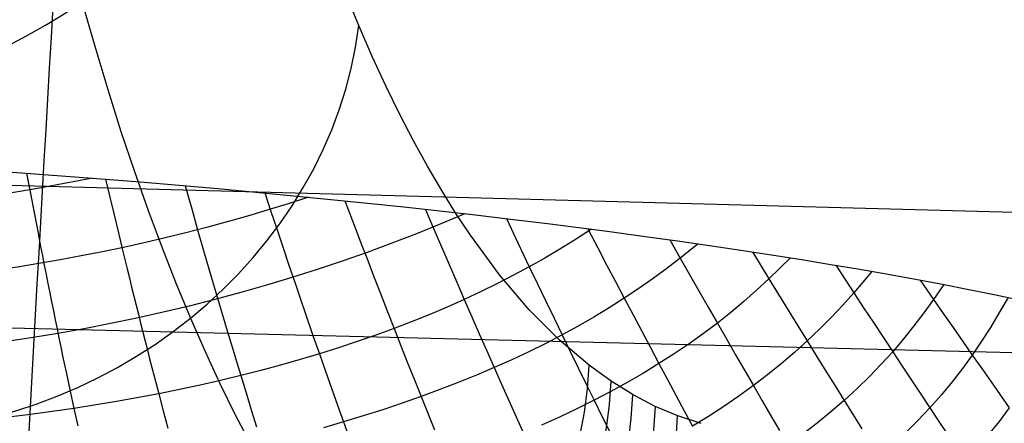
# Model space of a CAD drawing. Extents: x -274 to 274, y -220 to 276.
# Tile 31 of 164: x -254.45 to -250.19, y 10.96 to 12.71. Entities that reach past the tile are written whole.
import ezdxf

# ---------------------------------------------------------------- set-up
doc = ezdxf.new("R2010")
doc.units = 0
doc.layers.add('PREDEFINITO', color=7, linetype='CONTINUOUS')

msp = doc.modelspace()

# ---------------------------------------------------------------- linework, layer by layer
at = {"layer": 'PREDEFINITO'}
for p, q in [((-252.9792, 12.6815, 723.9822), (-253.0354, 12.8179, 724.2649)), ((-254.1763, 12.7851, 726.8109), (-254.1211, 12.592, 726.5256)), ((-252.9212, 12.5484, 723.6916), (-252.9792, 12.6815, 723.9822)), ((-254.1211, 12.592, 726.5256), (-254.0648, 12.4052, 726.2365)), ((-252.8625, 12.4212, 723.3986), (-252.9212, 12.5484, 723.6916)), ((-254.0648, 12.4052, 726.2365), (-254.0075, 12.2248, 725.9438)), ((-252.803, 12.2997, 723.1033), (-252.8625, 12.4212, 723.3986)), ((-249.1498, 11.8478, 696.2477), (-264.7946, 12.2666, 692.9204)), ((-252.7429, 12.1839, 722.8058), (-252.803, 12.2997, 723.1033)), ((-254.0075, 12.2248, 725.9438), (-253.9492, 12.0507, 725.6477)), ((-252.6822, 12.0738, 722.5063), (-252.7429, 12.1839, 722.8058)), ((-253.9492, 12.0507, 725.6477), (-253.8899, 11.883, 725.3485)), ((-252.6209, 11.9692, 722.2048), (-252.6822, 12.0738, 722.5063)), ((-254.4154, 12.0443, 694.6431), (-254.4014, 11.9706, 694.6492)), ((-254.0736, 12.0182, 694.581), (-254.0552, 11.9408, 694.5856)), ((-254.4014, 11.9706, 694.6492), (-254.3859, 11.889, 694.6542)), ((-253.7303, 11.9897, 694.5007), (-253.7017, 11.8895, 694.5036)), ((-252.559, 11.8701, 721.9015), (-252.6209, 11.9692, 722.2048)), ((-254.0552, 11.9408, 694.5856), (-254.0368, 11.8638, 694.5887)), ((-253.3857, 11.9586, 694.4013), (-253.3606, 11.8835, 694.4011)), ((-253.0393, 11.9247, 694.2817), (-252.9921, 11.8012, 694.2756)), ((-254.3859, 11.889, 694.6542), (-254.3704, 11.8078, 694.6569)), ((-253.8899, 11.883, 725.3485), (-253.8299, 11.7217, 725.0464)), ((-253.7017, 11.8895, 694.5036), (-253.6731, 11.7898, 694.5036)), ((-253.3606, 11.8835, 694.4011), (-253.3341, 11.8042, 694.3993)), ((-252.6911, 11.8878, 694.1403), (-252.6547, 11.8029, 694.1324)), ((-254.0368, 11.8638, 694.5887), (-254.0185, 11.7872, 694.5898)), ((-252.4966, 11.7764, 721.5965), (-252.559, 11.8701, 721.9015)), ((-252.3411, 11.8477, 693.9753), (-252.2916, 11.7435, 693.9594)), ((-254.3704, 11.8078, 694.6569), (-254.3548, 11.7271, 694.6572)), ((-253.3341, 11.8042, 694.3993), (-253.3076, 11.7254, 694.3954)), ((-252.9921, 11.8012, 694.2756), (-252.9686, 11.7397, 694.2709)), ((-252.6547, 11.8029, 694.1324), (-252.6218, 11.7262, 694.1235)), ((-251.9738, 11.8021, 693.7754), (-252.0465, 11.7552, 693.8227)), ((-251.9888, 11.804, 693.7841), (-251.9461, 11.7219, 693.7663)), ((-254.0185, 11.7872, 694.5898), (-254.0002, 11.711, 694.5887)), ((-253.6731, 11.7898, 694.5036), (-253.6502, 11.7104, 694.5009)), ((-252.3703, 11.605, 720.982), (-252.4966, 11.7764, 721.5965)), ((-252.0465, 11.7552, 693.8227), (-252.1102, 11.7159, 693.8626)), ((-251.6343, 11.7565, 693.5638), (-251.5895, 11.677, 693.5403)), ((-254.3548, 11.7271, 694.6572), (-254.347, 11.687, 694.6563)), ((-254.0002, 11.711, 694.5887), (-253.9906, 11.6711, 694.587)), ((-253.8299, 11.7217, 725.0464), (-253.7689, 11.5668, 724.7416)), ((-253.6502, 11.7104, 694.5009), (-253.6273, 11.6314, 694.4957)), ((-253.3076, 11.7254, 694.3954), (-253.2812, 11.647, 694.3893)), ((-252.9686, 11.7397, 694.2709), (-252.9451, 11.6785, 694.2649)), ((-252.6218, 11.7262, 694.1235), (-252.5889, 11.65, 694.1128)), ((-252.2916, 11.7435, 693.9594), (-252.242, 11.6399, 693.9403)), ((-252.1102, 11.7159, 693.8626), (-252.1754, 11.6775, 693.9018)), ((-251.9461, 11.7219, 693.7663), (-251.9079, 11.6489, 693.7488)), ((-251.5122, 11.7392, 693.4807), (-251.5895, 11.677, 693.5403)), ((-254.347, 11.687, 694.6563), (-254.3392, 11.647, 694.6547)), ((-253.9906, 11.6711, 694.587), (-253.9809, 11.6314, 694.5847)), ((-252.9451, 11.6785, 694.2649), (-252.9154, 11.6014, 694.2551)), ((-252.1754, 11.6775, 693.9018), (-252.242, 11.6399, 693.9403)), ((-251.5895, 11.677, 693.5403), (-251.6476, 11.6326, 693.5833)), ((-251.5895, 11.677, 693.5403), (-251.5493, 11.6063, 693.5177)), ((-251.2772, 11.7043, 693.3099), (-251.206, 11.5875, 693.2638)), ((-251.1128, 11.6788, 693.181), (-251.206, 11.5875, 693.2638)), ((-249.1831, 11.2449, 696.333), (-264.829, 11.6302, 693.0063)), ((-254.3392, 11.647, 694.6547), (-254.3314, 11.6072, 694.6524)), ((-253.9809, 11.6314, 694.5847), (-253.9712, 11.5919, 694.5816)), ((-253.6273, 11.6314, 694.4957), (-253.6044, 11.553, 694.4878)), ((-253.2812, 11.647, 694.3893), (-253.2549, 11.5692, 694.3806)), ((-252.5889, 11.65, 694.1128), (-252.5561, 11.5741, 694.0998)), ((-252.242, 11.6399, 693.9403), (-252.3102, 11.6032, 693.9779)), ((-252.242, 11.6399, 693.9403), (-252.2063, 11.5656, 693.924)), ((-251.9079, 11.6489, 693.7488), (-251.8697, 11.5762, 693.7295)), ((-251.6476, 11.6326, 693.5833), (-251.7073, 11.5888, 693.6257)), ((-250.9169, 11.6468, 693.0167), (-250.8393, 11.5276, 692.956)), ((-254.3314, 11.6072, 694.6524), (-254.3235, 11.5675, 694.6493)), ((-253.9712, 11.5919, 694.5816), (-253.9615, 11.5525, 694.5778)), ((-252.9154, 11.6014, 694.2551), (-252.8857, 11.5249, 694.2427)), ((-252.3102, 11.6032, 693.9779), (-252.3798, 11.5675, 694.0145)), ((-252.2424, 11.4544, 720.3624), (-252.3703, 11.605, 720.982)), ((-251.7073, 11.5888, 693.6257), (-251.7686, 11.5459, 693.6673)), ((-251.5493, 11.6063, 693.5177), (-251.5091, 11.5359, 693.4934)), ((-251.206, 11.5875, 693.2638), (-251.2592, 11.5385, 693.3085)), ((-251.206, 11.5875, 693.2638), (-251.1644, 11.5197, 693.2346)), ((-250.7614, 11.6202, 692.877), (-250.8393, 11.5276, 692.956)), ((-250.5527, 11.5827, 692.6754), (-250.4947, 11.4985, 692.6214)), ((-254.3235, 11.5675, 694.6493), (-254.3156, 11.5279, 694.6455)), ((-253.9615, 11.5525, 694.5778), (-253.9518, 11.5132, 694.5733)), ((-253.7689, 11.5668, 724.7416), (-253.7073, 11.4183, 724.4344)), ((-253.6044, 11.553, 694.4878), (-253.5929, 11.514, 694.4828)), ((-253.2549, 11.5692, 694.3806), (-253.2417, 11.5305, 694.3751)), ((-252.5561, 11.5741, 694.0998), (-252.5233, 11.4989, 694.0844)), ((-252.3798, 11.5675, 694.0145), (-252.4508, 11.5327, 694.05)), ((-252.2063, 11.5656, 693.924), (-252.1707, 11.4918, 693.9054)), ((-251.8697, 11.5762, 693.7295), (-251.8316, 11.504, 693.7081)), ((-251.7686, 11.5459, 693.6673), (-251.8316, 11.504, 693.7081)), ((-251.5091, 11.5359, 693.4934), (-251.469, 11.466, 693.467)), ((-251.2592, 11.5385, 693.3085), (-251.314, 11.4903, 693.3526)), ((-250.45, 11.5634, 692.5697), (-250.4947, 11.4985, 692.6214)), ((-254.3156, 11.5279, 694.6455), (-254.3076, 11.4885, 694.641)), ((-253.9518, 11.5132, 694.5733), (-253.9421, 11.4741, 694.5681)), ((-253.5929, 11.514, 694.4828), (-253.5815, 11.4752, 694.4771)), ((-253.2417, 11.5305, 694.3751), (-253.2285, 11.492, 694.369)), ((-252.8857, 11.5249, 694.2427), (-252.8561, 11.449, 694.2277)), ((-252.5233, 11.4989, 694.0844), (-252.5972, 11.4661, 694.1175)), ((-252.4508, 11.5327, 694.05), (-252.5233, 11.4989, 694.0844)), ((-252.5233, 11.4989, 694.0844), (-252.4907, 11.4243, 694.0662)), ((-251.8316, 11.504, 693.7081), (-251.8963, 11.463, 693.7479)), ((-251.8316, 11.504, 693.7081), (-251.7937, 11.4324, 693.6843)), ((-251.1644, 11.5197, 693.2346), (-251.1228, 11.4523, 693.2035)), ((-250.8393, 11.5276, 692.956), (-250.8869, 11.4744, 693.0017)), ((-250.8393, 11.5276, 692.956), (-250.7969, 11.4631, 692.9204)), ((-250.4947, 11.4985, 692.6214), (-250.5362, 11.4411, 692.6673)), ((-250.4947, 11.4985, 692.6214), (-250.4524, 11.4377, 692.5801)), ((-250.1721, 11.5079, 692.2591), (-250.2116, 11.439, 692.3103)), ((-254.3076, 11.4885, 694.641), (-254.2997, 11.4493, 694.6357)), ((-253.9421, 11.4741, 694.5681), (-253.9323, 11.4351, 694.5622)), ((-253.5815, 11.4752, 694.4771), (-253.57, 11.4365, 694.4707)), ((-253.2285, 11.492, 694.369), (-253.2153, 11.4536, 694.3621)), ((-253.2153, 11.4536, 694.3621), (-253.2022, 11.4154, 694.3546)), ((-252.5972, 11.4661, 694.1175), (-252.6724, 11.4343, 694.1495)), ((-252.113, 11.3241, 719.7386), (-252.2424, 11.4544, 720.3624)), ((-252.1707, 11.4918, 693.9054), (-252.1353, 11.4186, 693.8843)), ((-251.8963, 11.463, 693.7479), (-251.9626, 11.423, 693.7866)), ((-251.469, 11.466, 693.467), (-251.4291, 11.3967, 693.4385)), ((-251.314, 11.4903, 693.3526), (-251.3706, 11.443, 693.396)), ((-251.1228, 11.4523, 693.2035), (-251.0815, 11.3855, 693.1704)), ((-250.8869, 11.4744, 693.0017), (-250.9362, 11.4219, 693.0469)), ((-250.7969, 11.4631, 692.9204), (-250.7547, 11.3991, 692.8831)), ((-254.2997, 11.4493, 694.6357), (-254.2917, 11.4102, 694.6297)), ((-254.2917, 11.4102, 694.6297), (-254.2837, 11.3713, 694.623)), ((-253.9323, 11.4351, 694.5622), (-253.9226, 11.3963, 694.5555)), ((-253.7073, 11.4183, 724.4344), (-253.6438, 11.2735, 724.1189)), ((-253.57, 11.4365, 694.4707), (-253.5585, 11.398, 694.4636)), ((-253.2022, 11.4154, 694.3546), (-253.189, 11.3773, 694.3463)), ((-252.8561, 11.449, 694.2277), (-252.8267, 11.3737, 694.21)), ((-252.6724, 11.4343, 694.1495), (-252.7489, 11.4035, 694.1803)), ((-252.4907, 11.4243, 694.0662), (-252.4582, 11.3503, 694.0453)), ((-252.1353, 11.4186, 693.8843), (-252.1001, 11.3461, 693.8607)), ((-251.9626, 11.423, 693.7866), (-252.0305, 11.384, 693.8242)), ((-251.7937, 11.4324, 693.6843), (-251.756, 11.3614, 693.6581)), ((-251.3706, 11.443, 693.396), (-251.4291, 11.3967, 693.4385)), ((-250.9362, 11.4219, 693.0469), (-250.9873, 11.3702, 693.0914)), ((-250.5362, 11.4411, 692.6673), (-250.5793, 11.3843, 692.7129)), ((-250.4524, 11.4377, 692.5801), (-250.4103, 11.3773, 692.5369)), ((-250.2116, 11.439, 692.3103), (-250.2483, 11.3782, 692.3557)), ((-254.2837, 11.3713, 694.623), (-254.2757, 11.3325, 694.6156)), ((-253.9226, 11.3963, 694.5555), (-253.9128, 11.3577, 694.5482)), ((-253.5585, 11.398, 694.4636), (-253.5471, 11.3596, 694.4558)), ((-253.189, 11.3773, 694.3463), (-253.1759, 11.3395, 694.3373)), ((-252.8267, 11.3737, 694.21), (-252.9057, 11.3448, 694.2385)), ((-252.7489, 11.4035, 694.1803), (-252.8267, 11.3737, 694.21)), ((-252.8267, 11.3737, 694.21), (-252.7973, 11.299, 694.1895)), ((-252.0305, 11.384, 693.8242), (-252.1001, 11.3461, 693.8607)), ((-251.4291, 11.3967, 693.4385), (-251.4894, 11.3513, 693.48)), ((-251.4291, 11.3967, 693.4385), (-251.3895, 11.3281, 693.4075)), ((-251.0815, 11.3855, 693.1704), (-251.0404, 11.3194, 693.1351)), ((-250.9873, 11.3702, 693.0914), (-251.0404, 11.3194, 693.1351)), ((-250.7547, 11.3991, 692.8831), (-250.7127, 11.3358, 692.8437)), ((-250.5793, 11.3843, 692.7129), (-250.6242, 11.3283, 692.7579)), ((-250.4103, 11.3773, 692.5369), (-250.3684, 11.3176, 692.492)), ((-250.2483, 11.3782, 692.3557), (-250.2866, 11.318, 692.4007)), ((-254.2757, 11.3325, 694.6156), (-254.2676, 11.2939, 694.6075)), ((-253.9128, 11.3577, 694.5482), (-253.903, 11.3192, 694.5401)), ((-253.5471, 11.3596, 694.4558), (-253.5356, 11.3214, 694.4472)), ((-253.1759, 11.3395, 694.3373), (-253.1497, 11.2642, 694.3173)), ((-252.9057, 11.3448, 694.2385), (-252.9859, 11.317, 694.2659)), ((-252.4582, 11.3503, 694.0453), (-252.4259, 11.2771, 694.0217)), ((-252.1001, 11.3461, 693.8607), (-252.1713, 11.3092, 693.8961)), ((-251.9824, 11.2134, 719.1116), (-252.113, 11.3241, 719.7386)), ((-252.1001, 11.3461, 693.8607), (-252.0651, 11.2743, 693.8344)), ((-251.756, 11.3614, 693.6581), (-251.7185, 11.2911, 693.6293)), ((-251.4894, 11.3513, 693.48), (-251.5516, 11.307, 693.5204)), ((-251.3895, 11.3281, 693.4075), (-251.3503, 11.2602, 693.3741)), ((-250.7127, 11.3358, 692.8437), (-250.6711, 11.2731, 692.8023)), ((-250.6242, 11.3283, 692.7579), (-250.6711, 11.2731, 692.8023)), ((-254.2676, 11.2939, 694.6075), (-254.2595, 11.2554, 694.5987)), ((-253.903, 11.3192, 694.5401), (-253.8933, 11.2809, 694.5314)), ((-253.8933, 11.2809, 694.5314), (-253.8835, 11.2427, 694.5219)), ((-253.5356, 11.3214, 694.4472), (-253.5241, 11.2834, 694.438)), ((-253.5241, 11.2834, 694.438), (-253.5126, 11.2455, 694.4281)), ((-253.0672, 11.2901, 694.2922), (-253.1497, 11.2642, 694.3173)), ((-252.9859, 11.317, 694.2659), (-253.0672, 11.2901, 694.2922)), ((-252.7973, 11.299, 694.1895), (-252.768, 11.2251, 694.1662)), ((-252.1713, 11.3092, 693.8961), (-252.244, 11.2733, 693.9304)), ((-251.7185, 11.2911, 693.6293), (-251.6814, 11.2216, 693.598)), ((-251.5516, 11.307, 693.5204), (-251.6156, 11.2638, 693.5597)), ((-251.0404, 11.3194, 693.1351), (-251.0955, 11.2697, 693.1779)), ((-251.0404, 11.3194, 693.1351), (-250.9998, 11.254, 693.0975)), ((-250.3684, 11.3176, 692.492), (-250.3269, 11.2586, 692.4451)), ((-250.2866, 11.318, 692.4007), (-250.3269, 11.2586, 692.4451)), ((-254.2595, 11.2554, 694.5987), (-254.2514, 11.2171, 694.5892)), ((-253.8835, 11.2427, 694.5219), (-253.8639, 11.1668, 694.501)), ((-253.6438, 11.2735, 724.1189), (-253.5795, 11.1353, 723.8013)), ((-253.5126, 11.2455, 694.4281), (-253.4897, 11.1703, 694.4061)), ((-253.2332, 11.2393, 694.3412), (-253.3177, 11.2153, 694.364)), ((-253.1497, 11.2642, 694.3173), (-253.2332, 11.2393, 694.3412)), ((-253.1497, 11.2642, 694.3173), (-253.1235, 11.1896, 694.2945)), ((-252.4259, 11.2771, 694.0217), (-252.3938, 11.2046, 693.9954)), ((-252.3182, 11.2384, 693.9635), (-252.3938, 11.2046, 693.9954)), ((-252.244, 11.2733, 693.9304), (-252.3182, 11.2384, 693.9635)), ((-252.0651, 11.2743, 693.8344), (-252.0304, 11.2032, 693.8055)), ((-251.6156, 11.2638, 693.5597), (-251.6814, 11.2216, 693.598)), ((-251.3503, 11.2602, 693.3741), (-251.3114, 11.1931, 693.3382)), ((-251.0955, 11.2697, 693.1779), (-251.1527, 11.221, 693.2196)), ((-250.9998, 11.254, 693.0975), (-250.9596, 11.1895, 693.0575)), ((-250.6711, 11.2731, 692.8023), (-250.7203, 11.2189, 692.8458)), ((-250.6711, 11.2731, 692.8023), (-250.6301, 11.2112, 692.7587)), ((-250.3269, 11.2586, 692.4451), (-250.3694, 11.2001, 692.4888)), ((-250.3269, 11.2586, 692.4451), (-250.286, 11.2004, 692.3963)), ((-254.2514, 11.2171, 694.5892), (-254.2433, 11.1789, 694.579)), ((-253.3177, 11.2153, 694.364), (-253.4032, 11.1923, 694.3856)), ((-252.768, 11.2251, 694.1662), (-252.7388, 11.1519, 694.1403)), ((-252.3938, 11.2046, 693.9954), (-252.4708, 11.1718, 694.0262)), ((-252.3938, 11.2046, 693.9954), (-252.3619, 11.1328, 693.9665)), ((-252.0304, 11.2032, 693.8055), (-251.996, 11.133, 693.774)), ((-251.8883, 11.1454, 718.6614), (-251.9824, 11.2134, 719.1116)), ((-251.6814, 11.2216, 693.598), (-251.749, 11.1805, 693.6351)), ((-251.6814, 11.2216, 693.598), (-251.6446, 11.1529, 693.5642)), ((-251.1527, 11.221, 693.2196), (-251.2119, 11.1734, 693.2603)), ((-250.7203, 11.2189, 692.8458), (-250.7716, 11.1658, 692.8883)), ((-250.6301, 11.2112, 692.7587), (-250.5896, 11.1502, 692.7129)), ((-250.3694, 11.2001, 692.4888), (-250.4141, 11.1426, 692.5317)), ((-250.286, 11.2004, 692.3963), (-250.2457, 11.143, 692.3454)), ((-254.2433, 11.1789, 694.579), (-254.2271, 11.1031, 694.5566)), ((-253.8639, 11.1668, 694.501), (-253.8442, 11.0916, 694.4773)), ((-253.4897, 11.1703, 694.4061), (-253.5771, 11.1492, 694.4255)), ((-253.4032, 11.1923, 694.3856), (-253.4897, 11.1703, 694.4061)), ((-253.4897, 11.1703, 694.4061), (-253.4668, 11.0957, 694.3815)), ((-253.1235, 11.1896, 694.2945), (-253.0974, 11.1157, 694.2691)), ((-252.4708, 11.1718, 694.0262), (-252.5492, 11.14, 694.0558)), ((-251.749, 11.1805, 693.6351), (-251.8183, 11.1404, 693.6712)), ((-251.6446, 11.1529, 693.5642), (-251.6082, 11.085, 693.5278)), ((-251.3114, 11.1931, 693.3382), (-251.273, 11.1268, 693.2999)), ((-251.2119, 11.1734, 693.2603), (-251.273, 11.1268, 693.2999)), ((-250.9596, 11.1895, 693.0575), (-250.9198, 11.1257, 693.0152)), ((-250.7716, 11.1658, 692.8883), (-250.8251, 11.1138, 692.93)), ((-253.6653, 11.1291, 694.4439), (-253.8442, 11.0916, 694.4773)), ((-253.5771, 11.1492, 694.4255), (-253.6653, 11.1291, 694.4439)), ((-253.5795, 11.1353, 723.8013), (-253.5147, 11.0035, 723.4816)), ((-253.0974, 11.1157, 694.2691), (-253.0714, 11.0425, 694.2409)), ((-252.7388, 11.1519, 694.1403), (-252.7098, 11.0794, 694.1116)), ((-252.5492, 11.14, 694.0558), (-252.6289, 11.1092, 694.0843)), ((-252.3619, 11.1328, 693.9665), (-252.3301, 11.0617, 693.9349)), ((-251.996, 11.133, 693.774), (-251.9618, 11.0634, 693.7399)), ((-251.8183, 11.1404, 693.6712), (-251.8892, 11.1014, 693.7061)), ((-251.7937, 11.0864, 718.21), (-251.8883, 11.1454, 718.6614)), ((-251.273, 11.1268, 693.2999), (-251.3361, 11.0814, 693.3385)), ((-251.273, 11.1268, 693.2999), (-251.235, 11.0613, 693.2592)), ((-250.9198, 11.1257, 693.0152), (-250.8807, 11.0628, 692.9706)), ((-250.8251, 11.1138, 692.93), (-250.8807, 11.0628, 692.9706)), ((-250.5896, 11.1502, 692.7129), (-250.5496, 11.09, 692.665)), ((-250.4141, 11.1426, 692.5317), (-250.4611, 11.0861, 692.5738)), ((-250.2457, 11.143, 692.3454), (-250.206, 11.0865, 692.2927)), ((-254.2271, 11.1031, 694.5566), (-254.2107, 11.0279, 694.5314)), ((-253.8442, 11.0916, 694.4773), (-254.0261, 11.0579, 694.5065)), ((-253.8442, 11.0916, 694.4773), (-253.8246, 11.0171, 694.451)), ((-253.4668, 11.0957, 694.3815), (-253.4439, 11.0218, 694.3541)), ((-252.7098, 11.0794, 694.1116), (-252.792, 11.0505, 694.1379)), ((-252.6289, 11.1092, 694.0843), (-252.7098, 11.0794, 694.1116)), ((-252.7098, 11.0794, 694.1116), (-252.681, 11.0075, 694.0804)), ((-251.8892, 11.1014, 693.7061), (-251.9618, 11.0634, 693.7399)), ((-251.6974, 11.0364, 717.7512), (-251.7937, 11.0864, 718.21)), ((-251.6082, 11.085, 693.5278), (-251.5722, 11.0178, 693.489)), ((-251.3361, 11.0814, 693.3385), (-251.401, 11.037, 693.376)), ((-250.5496, 11.09, 692.665), (-250.5103, 11.0306, 692.615)), ((-250.4611, 11.0861, 692.5738), (-250.5103, 11.0306, 692.615)), ((-250.206, 11.0865, 692.2927), (-250.167, 11.0308, 692.238)), ((-254.2107, 11.0279, 694.5314), (-254.3978, 11.0017, 694.5521)), ((-254.0261, 11.0579, 694.5065), (-254.2107, 11.0279, 694.5314)), ((-254.2107, 11.0279, 694.5314), (-254.1944, 10.9534, 694.5036)), ((-253.0714, 11.0425, 694.2409), (-253.0455, 10.9699, 694.2101)), ((-252.792, 11.0505, 694.1379), (-252.8754, 11.0227, 694.1631)), ((-252.3301, 11.0617, 693.9349), (-252.2986, 10.9914, 693.9008)), ((-252.0359, 11.0265, 693.7726), (-252.1116, 10.9906, 693.8042)), ((-251.9618, 11.0634, 693.7399), (-252.0359, 11.0265, 693.7726)), ((-251.9618, 11.0634, 693.7399), (-251.9279, 10.9947, 693.7033)), ((-251.6006, 10.9964, 717.2915), (-251.6974, 11.0364, 717.7512)), ((-251.401, 11.037, 693.376), (-251.4679, 10.9937, 693.4124)), ((-251.235, 11.0613, 693.2592), (-251.1975, 10.9967, 693.2162)), ((-250.8807, 11.0628, 692.9706), (-250.9384, 11.013, 693.0103)), ((-250.8807, 11.0628, 692.9706), (-250.842, 11.0008, 692.9238)), ((-250.5103, 11.0306, 692.615), (-250.5618, 10.9763, 692.6552)), ((-250.5103, 11.0306, 692.615), (-250.4715, 10.9722, 692.5629)), ((-250.167, 11.0308, 692.238), (-250.2115, 10.972, 692.2784)), ((-254.3978, 11.0017, 694.5521), (-254.5869, 10.9791, 694.5687)), ((-253.8246, 11.0171, 694.451), (-253.8049, 10.9432, 694.4219)), ((-253.5147, 11.0035, 723.4816), (-253.4492, 10.8781, 723.1599)), ((-253.4439, 11.0218, 694.3541), (-253.4211, 10.9486, 694.3241)), ((-252.9599, 10.9958, 694.1871), (-253.0455, 10.9699, 694.2101)), ((-252.8754, 11.0227, 694.1631), (-252.9599, 10.9958, 694.1871)), ((-252.681, 11.0075, 694.0804), (-252.6523, 10.9364, 694.0465)), ((-252.2986, 10.9914, 693.9008), (-252.2674, 10.9218, 693.8642)), ((-252.1116, 10.9906, 693.8042), (-252.1888, 10.9557, 693.8347)), ((-251.9279, 10.9947, 693.7033), (-251.8943, 10.9267, 693.6642)), ((-251.4986, 10.9638, 716.8082), (-251.6006, 10.9964, 717.2915)), ((-251.5722, 11.0178, 693.489), (-251.5365, 10.9515, 693.4478)), ((-251.4679, 10.9937, 693.4124), (-251.5365, 10.9515, 693.4478)), ((-251.1975, 10.9967, 693.2162), (-251.1604, 10.9329, 693.1708)), ((-250.9384, 11.013, 693.0103), (-250.9982, 10.9642, 693.0489)), ((-250.842, 11.0008, 692.9238), (-250.8039, 10.9396, 692.8748)), ((-253.0455, 10.9699, 694.2101), (-253.1322, 10.945, 694.2321)), ((-253.0455, 10.9699, 694.2101), (-253.0197, 10.8981, 694.1768)), ((-250.9982, 10.9642, 693.0489), (-251.06, 10.9165, 693.0865)), ((-250.5618, 10.9763, 692.6552), (-250.6155, 10.9231, 692.6945)), ((-250.4715, 10.9722, 692.5629), (-250.4334, 10.9146, 692.5087)), ((-250.2115, 10.972, 692.2784), (-250.2583, 10.9142, 692.318))]:
    msp.add_line(p, q, dxfattribs=at)
at = {"layer": 'PREDEFINITO', "extrusion": (-0.05162, -0.990057, 0.130855)}
msp.add_circle((-255.7853, 681.5957, 92.1061), 7, dxfattribs=at)
at = {"layer": 'PREDEFINITO', "extrusion": (-0.180984, 0.138117, 0.97374)}
msp.add_arc((-57.0661, 241.4531, 710.5245), 353.6916, 302.29627, 305.083513, dxfattribs=at)
at = {"layer": 'PREDEFINITO', "extrusion": (-0.154384, 0.563971, 0.811235)}
msp.add_arc((242.6033, 358.7118, 636.0658), 2, 69.3798, 159.1712, dxfattribs=at)
at = {"layer": 'PREDEFINITO', "extrusion": (-0.177206, 0.420598, 0.889773)}
msp.add_arc((229.989, 231.7227, 694.3428), 2, 63.1569, 152.8984, dxfattribs=at)
at = {"layer": 'PREDEFINITO', "extrusion": (0.020737, -0.787247, -0.616289)}
msp.add_arc((-255.1546, 530.4999, -442.8046), 5.1758, 73.9752, 118.4721, dxfattribs=at)
at = {"layer": 'PREDEFINITO', "extrusion": (0.025286, -0.755904, -0.654194)}
msp.add_arc((-254.9644, 506.6881, -469.4086), 5.7934, 59.02119, 133.95105, dxfattribs=at)
at = {"layer": 'PREDEFINITO', "extrusion": (0.022894, -0.772701, -0.634358)}
msp.add_arc((-255.069, 519.4583, -455.4823), 5.4874, 64.7963, 127.8851, dxfattribs=at)
at = {"layer": 'PREDEFINITO', "extrusion": (-0.201768, 0.156601, 0.966833)}
msp.add_arc((146.8028, -17.0657, 747.8587), 2, 35.8231, 125.5054, dxfattribs=at)
at = {"layer": 'PREDEFINITO', "extrusion": (-0.202832, 0.137406, 0.969525)}
msp.add_arc((133.1042, -33.8771, 749.3827), 2, 32.2526, 121.9323, dxfattribs=at)
at = {"layer": 'PREDEFINITO', "extrusion": (-0.203849, 0.117345, 0.971944)}
msp.add_arc((116.9446, -50.3113, 750.689), 2, 28.1979, 117.8753, dxfattribs=at)
at = {"layer": 'PREDEFINITO', "extrusion": (-0.204829, 0.095945, 0.974084)}
msp.add_arc((97.5596, -66.0766, 751.7638), 2, 23.5098, 113.1856, dxfattribs=at)
at = {"layer": 'PREDEFINITO', "extrusion": (-0.205683, 0.075129, 0.975731)}
msp.add_arc((76.6216, -79.105, 752.4593), 2, 18.6094, 108.2844, dxfattribs=at)

doc.saveas('drawing.dxf')
